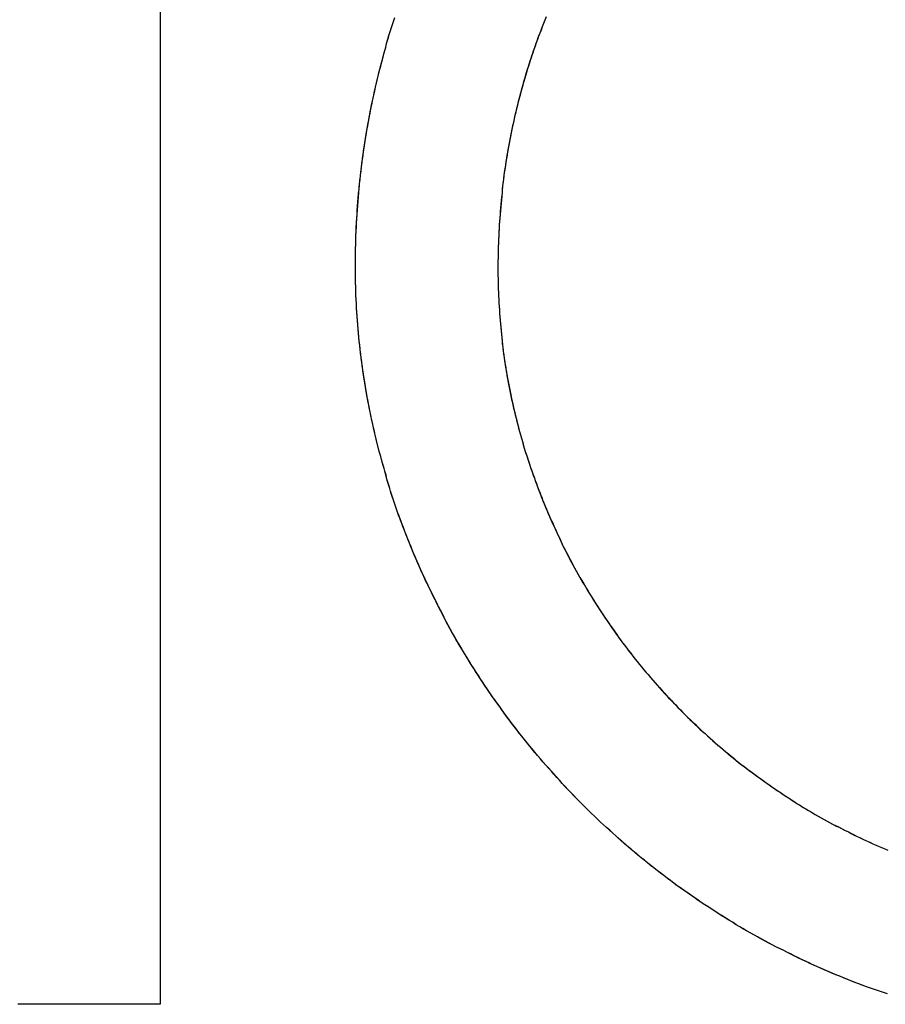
# Model space of a CAD drawing. Extents: x 1917 to 3682, y 1570 to 2675.
# Tile 90 of 166: x 1982.05 to 1984.66, y 2402.95 to 2405.92. Entities that reach past the tile are written whole.
import ezdxf

# ---------------------------------------------------------------- set-up
doc = ezdxf.new("R2010")
doc.units = 0
doc.header["$MEASUREMENT"] = 0
doc.layers.add('KF_SEQUENZA_10_NW_FRONT', color=7, linetype='CONTINUOUS')
doc.layers.add('KF_SEQUENZA_5_NW_REAR', color=7, linetype='CONTINUOUS')

# ---------------------------------------------------------------- blocks, each defined once
blk = doc.blocks.new('KF_SEQUENZA_5_NW_FRONT')
at = {"layer": 'KF_SEQUENZA_10_NW_FRONT'}
for p, q in [((-120.802, -244.9993), (-120.802, -249.4869)), ((-120.802, -244.9993), (-120.802, -249.4869)), ((-120.802, -249.4869), (-121.2314, -249.4869)), ((-120.802, -249.4869), (-121.2314, -249.4869))]:
    blk.add_line(p, q, dxfattribs=at)
for points in [[(-120.213, -247.26, 0), (-120.213, -247.247, 0), (-120.213, -247.234, 0), (-120.213, -247.22, 0), (-120.213, -247.207, 0), (-120.212, -247.194, 0), (-120.212, -247.181, 0), (-120.212, -247.168, 0), (-120.211, -247.155, 0), (-120.21, -247.142, 0), (-120.21, -247.129, 0), (-120.209, -247.116, 0), (-120.208, -247.103, 0), (-120.207, -247.09, 0), (-120.206, -247.077, 0), (-120.205, -247.064, 0), (-120.204, -247.051, 0), (-120.203, -247.038, 0), (-120.202, -247.025, 0), (-120.201, -247.012, 0), (-120.199, -246.999, 0), (-120.198, -246.986, 0), (-120.196, -246.973, 0), (-120.195, -246.96, 0), (-120.193, -246.947, 0), (-120.192, -246.935, 0), (-120.19, -246.922, 0), (-120.188, -246.909, 0), (-120.186, -246.896, 0), (-120.184, -246.883, 0), (-120.182, -246.871, 0), (-120.18, -246.858, 0), (-120.178, -246.845, 0), (-120.176, -246.833, 0), (-120.173, -246.82, 0), (-120.171, -246.807, 0), (-120.169, -246.795, 0), (-120.166, -246.782, 0), (-120.163, -246.769, 0), (-120.161, -246.757, 0), (-120.158, -246.744, 0), (-120.155, -246.732, 0), (-120.153, -246.719, 0), (-120.15, -246.707, 0), (-120.147, -246.694, 0), (-120.144, -246.682, 0), (-120.141, -246.669, 0), (-120.137, -246.657, 0), (-120.134, -246.644, 0), (-120.131, -246.632, 0), (-120.128, -246.62, 0), (-120.124, -246.607, 0), (-120.121, -246.595, 0), (-120.117, -246.583, 0), (-120.113, -246.571, 0), (-120.11, -246.558, 0), (-120.106, -246.546, 0), (-120.102, -246.534, 0), (-120.098, -246.522, 0), (-120.094, -246.51, 0)], [(-120.213, -247.26, 0), (-120.213, -247.247, 0), (-120.213, -247.234, 0), (-120.213, -247.221, 0), (-120.213, -247.208, 0), (-120.212, -247.195, 0), (-120.212, -247.182, 0), (-120.212, -247.169, 0), (-120.211, -247.156, 0), (-120.211, -247.143, 0), (-120.21, -247.131, 0), (-120.209, -247.118, 0), (-120.208, -247.105, 0), (-120.208, -247.092, 0), (-120.207, -247.079, 0), (-120.206, -247.066, 0), (-120.205, -247.053, 0), (-120.204, -247.041, 0), (-120.202, -247.028, 0), (-120.201, -247.015, 0), (-120.2, -247.002, 0), (-120.198, -246.989, 0), (-120.197, -246.977, 0), (-120.195, -246.964, 0), (-120.194, -246.951, 0), (-120.192, -246.938, 0), (-120.19, -246.926, 0), (-120.189, -246.913, 0), (-120.187, -246.9, 0), (-120.185, -246.888, 0), (-120.183, -246.875, 0), (-120.181, -246.862, 0), (-120.179, -246.85, 0), (-120.176, -246.837, 0), (-120.174, -246.825, 0), (-120.172, -246.812, 0), (-120.169, -246.799, 0), (-120.167, -246.787, 0), (-120.165, -246.774, 0), (-120.162, -246.762, 0), (-120.159, -246.749, 0), (-120.157, -246.737, 0), (-120.154, -246.724, 0), (-120.151, -246.712, 0), (-120.148, -246.699, 0), (-120.145, -246.687, 0), (-120.142, -246.675, 0), (-120.139, -246.662, 0), (-120.136, -246.65, 0), (-120.132, -246.638, 0), (-120.129, -246.625, 0), (-120.126, -246.613, 0), (-120.122, -246.601, 0), (-120.119, -246.589, 0), (-120.115, -246.576, 0), (-120.112, -246.564, 0), (-120.108, -246.552, 0), (-120.104, -246.54, 0), (-120.1, -246.528, 0), (-120.096, -246.516, 0)], [(-119.64, -246.513, 0), (-119.644, -246.523, 0), (-119.648, -246.533, 0), (-119.652, -246.543, 0), (-119.655, -246.552, 0), (-119.659, -246.562, 0), (-119.663, -246.572, 0), (-119.666, -246.582, 0), (-119.67, -246.592, 0), (-119.673, -246.602, 0), (-119.677, -246.612, 0), (-119.68, -246.622, 0), (-119.683, -246.632, 0), (-119.687, -246.642, 0), (-119.69, -246.652, 0), (-119.693, -246.662, 0), (-119.696, -246.672, 0), (-119.699, -246.683, 0), (-119.702, -246.693, 0), (-119.705, -246.703, 0), (-119.708, -246.713, 0), (-119.711, -246.723, 0), (-119.714, -246.734, 0), (-119.716, -246.744, 0), (-119.719, -246.754, 0), (-119.722, -246.764, 0), (-119.724, -246.775, 0), (-119.727, -246.785, 0), (-119.729, -246.795, 0), (-119.732, -246.806, 0), (-119.734, -246.816, 0), (-119.736, -246.827, 0), (-119.739, -246.837, 0), (-119.741, -246.848, 0), (-119.743, -246.858, 0), (-119.745, -246.869, 0), (-119.747, -246.879, 0), (-119.749, -246.89, 0), (-119.751, -246.9, 0), (-119.753, -246.911, 0), (-119.755, -246.921, 0), (-119.757, -246.932, 0), (-119.758, -246.942, 0), (-119.76, -246.953, 0), (-119.761, -246.964, 0), (-119.763, -246.974, 0), (-119.765, -246.985, 0), (-119.766, -246.996, 0), (-119.767, -247.006, 0), (-119.769, -247.017, 0), (-119.77, -247.028, 0), (-119.771, -247.038, 0), (-119.772, -247.049, 0), (-119.773, -247.06, 0), (-119.774, -247.071, 0), (-119.775, -247.081, 0), (-119.776, -247.092, 0), (-119.777, -247.103, 0), (-119.778, -247.114, 0), (-119.779, -247.125, 0), (-119.78, -247.136, 0), (-119.78, -247.146, 0), (-119.781, -247.157, 0), (-119.781, -247.168, 0), (-119.782, -247.179, 0), (-119.782, -247.19, 0), (-119.783, -247.201, 0), (-119.783, -247.212, 0), (-119.783, -247.223, 0), (-119.783, -247.234, 0), (-119.784, -247.245, 0), (-119.784, -247.256, 0), (-119.784, -247.267, 0)], [(-119.638, -246.508, 0), (-119.642, -246.518, 0), (-119.646, -246.528, 0), (-119.65, -246.538, 0), (-119.653, -246.548, 0), (-119.657, -246.557, 0), (-119.661, -246.567, 0), (-119.664, -246.577, 0), (-119.668, -246.587, 0), (-119.671, -246.597, 0), (-119.675, -246.607, 0), (-119.678, -246.617, 0), (-119.682, -246.627, 0), (-119.685, -246.637, 0), (-119.688, -246.647, 0), (-119.691, -246.657, 0), (-119.695, -246.667, 0), (-119.698, -246.677, 0), (-119.701, -246.688, 0), (-119.704, -246.698, 0), (-119.707, -246.708, 0), (-119.709, -246.718, 0), (-119.712, -246.728, 0), (-119.715, -246.738, 0), (-119.718, -246.749, 0), (-119.72, -246.759, 0), (-119.723, -246.769, 0), (-119.725, -246.779, 0), (-119.728, -246.79, 0), (-119.73, -246.8, 0), (-119.733, -246.81, 0), (-119.735, -246.821, 0), (-119.737, -246.831, 0), (-119.74, -246.842, 0), (-119.742, -246.852, 0), (-119.744, -246.862, 0), (-119.746, -246.873, 0), (-119.748, -246.883, 0), (-119.75, -246.894, 0), (-119.752, -246.904, 0), (-119.754, -246.915, 0), (-119.755, -246.925, 0), (-119.757, -246.936, 0), (-119.759, -246.946, 0), (-119.76, -246.957, 0), (-119.762, -246.967, 0), (-119.764, -246.978, 0), (-119.765, -246.988, 0), (-119.766, -246.999, 0), (-119.768, -247.01, 0), (-119.769, -247.02, 0), (-119.77, -247.031, 0), (-119.771, -247.041, 0), (-119.773, -247.052, 0), (-119.774, -247.063, 0), (-119.775, -247.073, 0), (-119.776, -247.084, 0), (-119.777, -247.095, 0), (-119.777, -247.105, 0), (-119.778, -247.116, 0), (-119.779, -247.127, 0), (-119.78, -247.137, 0), (-119.78, -247.148, 0), (-119.781, -247.159, 0), (-119.781, -247.17, 0), (-119.782, -247.18, 0), (-119.782, -247.191, 0), (-119.783, -247.202, 0), (-119.783, -247.213, 0), (-119.783, -247.223, 0), (-119.783, -247.234, 0), (-119.784, -247.245, 0), (-119.784, -247.256, 0), (-119.784, -247.267, 0)], [(-118.611, -249.454, 0), (-118.623, -249.45, 0), (-118.635, -249.446, 0), (-118.647, -249.442, 0), (-118.659, -249.438, 0), (-118.671, -249.434, 0), (-118.682, -249.43, 0), (-118.694, -249.425, 0), (-118.706, -249.421, 0), (-118.718, -249.416, 0), (-118.729, -249.412, 0), (-118.741, -249.407, 0), (-118.752, -249.402, 0), (-118.764, -249.398, 0), (-118.776, -249.393, 0), (-118.787, -249.388, 0), (-118.799, -249.383, 0), (-118.81, -249.378, 0), (-118.821, -249.373, 0), (-118.833, -249.368, 0), (-118.844, -249.362, 0), (-118.856, -249.357, 0), (-118.867, -249.352, 0), (-118.878, -249.346, 0), (-118.89, -249.341, 0), (-118.901, -249.335, 0), (-118.912, -249.33, 0), (-118.923, -249.324, 0), (-118.934, -249.319, 0), (-118.945, -249.313, 0), (-118.956, -249.307, 0), (-118.968, -249.301, 0), (-118.979, -249.295, 0), (-118.99, -249.289, 0), (-119, -249.283, 0), (-119.011, -249.277, 0), (-119.022, -249.271, 0), (-119.033, -249.265, 0), (-119.044, -249.258, 0), (-119.055, -249.252, 0), (-119.066, -249.246, 0), (-119.076, -249.239, 0), (-119.087, -249.233, 0), (-119.098, -249.226, 0), (-119.108, -249.219, 0), (-119.119, -249.213, 0), (-119.129, -249.206, 0), (-119.14, -249.199, 0), (-119.15, -249.192, 0), (-119.161, -249.186, 0), (-119.171, -249.179, 0), (-119.182, -249.172, 0), (-119.192, -249.164, 0), (-119.202, -249.157, 0), (-119.212, -249.15, 0), (-119.223, -249.143, 0), (-119.233, -249.136, 0), (-119.243, -249.128, 0), (-119.253, -249.121, 0), (-119.263, -249.113, 0), (-119.273, -249.106, 0), (-119.283, -249.098, 0), (-119.293, -249.091, 0), (-119.303, -249.083, 0), (-119.313, -249.075, 0), (-119.323, -249.068, 0), (-119.332, -249.06, 0), (-119.342, -249.052, 0), (-119.352, -249.044, 0), (-119.361, -249.036, 0), (-119.371, -249.028, 0), (-119.381, -249.02, 0), (-119.39, -249.012, 0), (-119.4, -249.004, 0), (-119.409, -248.995, 0), (-119.419, -248.987, 0), (-119.428, -248.979, 0), (-119.437, -248.971, 0), (-119.447, -248.962, 0), (-119.456, -248.954, 0), (-119.465, -248.945, 0), (-119.474, -248.937, 0), (-119.483, -248.928, 0), (-119.492, -248.919, 0), (-119.501, -248.911, 0), (-119.51, -248.902, 0), (-119.519, -248.893, 0), (-119.528, -248.884, 0), (-119.537, -248.875, 0), (-119.546, -248.866, 0), (-119.554, -248.857, 0), (-119.563, -248.848, 0), (-119.572, -248.839, 0), (-119.58, -248.83, 0), (-119.589, -248.821, 0), (-119.597, -248.812, 0), (-119.606, -248.803, 0), (-119.614, -248.793, 0), (-119.622, -248.784, 0), (-119.631, -248.775, 0), (-119.639, -248.765, 0), (-119.647, -248.756, 0), (-119.655, -248.746, 0), (-119.663, -248.737, 0), (-119.672, -248.727, 0), (-119.68, -248.717, 0), (-119.687, -248.708, 0), (-119.695, -248.698, 0), (-119.703, -248.688, 0), (-119.711, -248.678, 0), (-119.719, -248.669, 0), (-119.726, -248.659, 0), (-119.734, -248.649, 0), (-119.742, -248.639, 0), (-119.749, -248.629, 0), (-119.757, -248.619, 0), (-119.764, -248.609, 0), (-119.772, -248.599, 0), (-119.779, -248.588, 0), (-119.786, -248.578, 0), (-119.793, -248.568, 0), (-119.801, -248.558, 0), (-119.808, -248.547, 0), (-119.815, -248.537, 0), (-119.822, -248.527, 0), (-119.829, -248.516, 0), (-119.836, -248.506, 0), (-119.842, -248.495, 0), (-119.849, -248.485, 0), (-119.856, -248.474, 0), (-119.863, -248.464, 0), (-119.869, -248.453, 0), (-119.876, -248.442, 0), (-119.882, -248.432, 0), (-119.889, -248.421, 0), (-119.895, -248.41, 0), (-119.901, -248.399, 0), (-119.908, -248.389, 0), (-119.914, -248.378, 0), (-119.92, -248.367, 0), (-119.926, -248.356, 0), (-119.932, -248.345, 0), (-119.938, -248.334, 0), (-119.944, -248.323, 0), (-119.95, -248.312, 0), (-119.956, -248.301, 0), (-119.962, -248.29, 0), (-119.967, -248.278, 0), (-119.973, -248.267, 0), (-119.979, -248.256, 0), (-119.984, -248.245, 0), (-119.99, -248.233, 0), (-119.995, -248.222, 0), (-120, -248.211, 0), (-120.005, -248.199, 0), (-120.011, -248.188, 0), (-120.016, -248.177, 0), (-120.021, -248.165, 0), (-120.026, -248.154, 0), (-120.031, -248.142, 0), (-120.036, -248.131, 0), (-120.041, -248.119, 0), (-120.045, -248.107, 0), (-120.05, -248.096, 0), (-120.055, -248.084, 0), (-120.059, -248.073, 0), (-120.064, -248.061, 0), (-120.068, -248.049, 0), (-120.073, -248.037, 0), (-120.077, -248.026, 0), (-120.081, -248.014, 0), (-120.086, -248.002, 0), (-120.09, -247.99, 0), (-120.094, -247.978, 0), (-120.098, -247.966, 0), (-120.102, -247.955, 0), (-120.106, -247.943, 0), (-120.109, -247.931, 0), (-120.113, -247.919, 0), (-120.117, -247.907, 0), (-120.12, -247.895, 0), (-120.124, -247.883, 0), (-120.127, -247.871, 0), (-120.131, -247.859, 0), (-120.134, -247.846, 0), (-120.137, -247.834, 0), (-120.141, -247.822, 0), (-120.144, -247.81, 0), (-120.147, -247.798, 0), (-120.15, -247.786, 0), (-120.153, -247.773, 0), (-120.156, -247.761, 0), (-120.159, -247.749, 0), (-120.161, -247.737, 0), (-120.164, -247.724, 0), (-120.167, -247.712, 0), (-120.169, -247.7, 0), (-120.172, -247.687, 0), (-120.174, -247.675, 0), (-120.176, -247.663, 0), (-120.179, -247.65, 0), (-120.181, -247.638, 0), (-120.183, -247.625, 0), (-120.185, -247.613, 0), (-120.187, -247.601, 0), (-120.189, -247.588, 0), (-120.191, -247.576, 0), (-120.192, -247.563, 0), (-120.194, -247.551, 0), (-120.196, -247.538, 0), (-120.197, -247.526, 0), (-120.199, -247.513, 0), (-120.2, -247.5, 0), (-120.202, -247.488, 0), (-120.203, -247.475, 0), (-120.204, -247.463, 0), (-120.205, -247.45, 0), (-120.206, -247.437, 0), (-120.207, -247.425, 0), (-120.208, -247.412, 0), (-120.209, -247.4, 0), (-120.21, -247.387, 0), (-120.21, -247.374, 0), (-120.211, -247.362, 0), (-120.212, -247.349, 0), (-120.212, -247.336, 0), (-120.212, -247.323, 0), (-120.213, -247.311, 0), (-120.213, -247.298, 0), (-120.213, -247.285, 0), (-120.213, -247.273, 0), (-120.213, -247.26, 0)], [(-118.608, -249.455, 0), (-118.62, -249.451, 0), (-118.632, -249.447, 0), (-118.644, -249.443, 0), (-118.656, -249.439, 0), (-118.668, -249.435, 0), (-118.679, -249.431, 0), (-118.691, -249.426, 0), (-118.703, -249.422, 0), (-118.715, -249.417, 0), (-118.726, -249.413, 0), (-118.738, -249.408, 0), (-118.75, -249.403, 0), (-118.761, -249.399, 0), (-118.773, -249.394, 0), (-118.784, -249.389, 0), (-118.796, -249.384, 0), (-118.807, -249.379, 0), (-118.819, -249.374, 0), (-118.83, -249.369, 0), (-118.842, -249.364, 0), (-118.853, -249.358, 0), (-118.864, -249.353, 0), (-118.876, -249.348, 0), (-118.887, -249.342, 0), (-118.898, -249.337, 0), (-118.91, -249.331, 0), (-118.921, -249.325, 0), (-118.932, -249.32, 0), (-118.943, -249.314, 0), (-118.954, -249.308, 0), (-118.965, -249.302, 0), (-118.976, -249.296, 0), (-118.987, -249.29, 0), (-118.998, -249.284, 0), (-119.009, -249.278, 0), (-119.02, -249.272, 0), (-119.031, -249.266, 0), (-119.042, -249.26, 0), (-119.053, -249.253, 0), (-119.064, -249.247, 0), (-119.074, -249.24, 0), (-119.085, -249.234, 0), (-119.096, -249.227, 0), (-119.107, -249.221, 0), (-119.117, -249.214, 0), (-119.128, -249.207, 0), (-119.138, -249.2, 0), (-119.149, -249.193, 0), (-119.159, -249.187, 0), (-119.17, -249.18, 0), (-119.18, -249.172, 0), (-119.191, -249.165, 0), (-119.201, -249.158, 0), (-119.211, -249.151, 0), (-119.221, -249.144, 0), (-119.232, -249.136, 0), (-119.242, -249.129, 0), (-119.252, -249.122, 0), (-119.262, -249.114, 0), (-119.272, -249.107, 0), (-119.282, -249.099, 0), (-119.292, -249.091, 0), (-119.302, -249.084, 0), (-119.312, -249.076, 0), (-119.322, -249.068, 0), (-119.332, -249.06, 0), (-119.341, -249.052, 0), (-119.351, -249.045, 0), (-119.361, -249.037, 0), (-119.371, -249.028, 0), (-119.38, -249.02, 0), (-119.39, -249.012, 0), (-119.399, -249.004, 0), (-119.409, -248.996, 0), (-119.418, -248.987, 0), (-119.428, -248.979, 0), (-119.437, -248.971, 0), (-119.446, -248.962, 0), (-119.456, -248.954, 0), (-119.465, -248.945, 0), (-119.474, -248.937, 0), (-119.483, -248.928, 0), (-119.492, -248.919, 0), (-119.501, -248.911, 0), (-119.51, -248.902, 0), (-119.519, -248.893, 0), (-119.528, -248.884, 0), (-119.537, -248.875, 0), (-119.546, -248.866, 0), (-119.555, -248.857, 0), (-119.563, -248.848, 0), (-119.572, -248.839, 0), (-119.581, -248.83, 0), (-119.589, -248.821, 0), (-119.598, -248.811, 0), (-119.606, -248.802, 0), (-119.615, -248.793, 0), (-119.623, -248.783, 0), (-119.631, -248.774, 0), (-119.64, -248.764, 0), (-119.648, -248.755, 0), (-119.656, -248.745, 0), (-119.664, -248.736, 0), (-119.672, -248.726, 0), (-119.68, -248.716, 0), (-119.688, -248.707, 0), (-119.696, -248.697, 0), (-119.704, -248.687, 0), (-119.712, -248.677, 0), (-119.72, -248.667, 0), (-119.727, -248.657, 0), (-119.735, -248.647, 0), (-119.743, -248.637, 0), (-119.75, -248.627, 0), (-119.758, -248.617, 0), (-119.765, -248.607, 0), (-119.773, -248.597, 0), (-119.78, -248.587, 0), (-119.787, -248.577, 0), (-119.795, -248.566, 0), (-119.802, -248.556, 0), (-119.809, -248.546, 0), (-119.816, -248.535, 0), (-119.823, -248.525, 0), (-119.83, -248.514, 0), (-119.837, -248.504, 0), (-119.844, -248.493, 0), (-119.851, -248.483, 0), (-119.857, -248.472, 0), (-119.864, -248.462, 0), (-119.871, -248.451, 0), (-119.877, -248.44, 0), (-119.884, -248.429, 0), (-119.89, -248.419, 0), (-119.897, -248.408, 0), (-119.903, -248.397, 0), (-119.909, -248.386, 0), (-119.915, -248.375, 0), (-119.922, -248.364, 0), (-119.928, -248.353, 0), (-119.934, -248.342, 0), (-119.94, -248.331, 0), (-119.946, -248.32, 0), (-119.951, -248.309, 0), (-119.957, -248.298, 0), (-119.963, -248.287, 0), (-119.969, -248.276, 0), (-119.974, -248.264, 0), (-119.98, -248.253, 0), (-119.985, -248.242, 0), (-119.991, -248.231, 0), (-119.996, -248.219, 0), (-120.002, -248.208, 0), (-120.007, -248.196, 0), (-120.012, -248.185, 0), (-120.017, -248.174, 0), (-120.022, -248.162, 0), (-120.027, -248.151, 0), (-120.032, -248.139, 0), (-120.037, -248.128, 0), (-120.042, -248.116, 0), (-120.047, -248.104, 0), (-120.051, -248.093, 0), (-120.056, -248.081, 0), (-120.061, -248.069, 0), (-120.065, -248.058, 0), (-120.07, -248.046, 0), (-120.074, -248.034, 0), (-120.078, -248.022, 0), (-120.083, -248.011, 0), (-120.087, -247.999, 0), (-120.091, -247.987, 0), (-120.095, -247.975, 0), (-120.099, -247.963, 0), (-120.103, -247.951, 0), (-120.107, -247.939, 0), (-120.11, -247.927, 0), (-120.114, -247.915, 0), (-120.118, -247.903, 0), (-120.121, -247.891, 0), (-120.125, -247.879, 0), (-120.128, -247.867, 0), (-120.132, -247.855, 0), (-120.135, -247.843, 0), (-120.138, -247.831, 0), (-120.142, -247.819, 0), (-120.145, -247.807, 0), (-120.148, -247.795, 0), (-120.151, -247.782, 0), (-120.154, -247.77, 0), (-120.156, -247.758, 0), (-120.159, -247.746, 0), (-120.162, -247.734, 0), (-120.165, -247.721, 0), (-120.167, -247.709, 0), (-120.17, -247.697, 0), (-120.172, -247.684, 0), (-120.175, -247.672, 0), (-120.177, -247.66, 0), (-120.179, -247.647, 0), (-120.181, -247.635, 0), (-120.183, -247.623, 0), (-120.185, -247.61, 0), (-120.187, -247.598, 0), (-120.189, -247.586, 0), (-120.191, -247.573, 0), (-120.193, -247.561, 0), (-120.194, -247.548, 0), (-120.196, -247.536, 0), (-120.198, -247.523, 0), (-120.199, -247.511, 0), (-120.2, -247.498, 0), (-120.202, -247.486, 0), (-120.203, -247.473, 0), (-120.204, -247.461, 0), (-120.205, -247.448, 0), (-120.206, -247.436, 0), (-120.207, -247.423, 0), (-120.208, -247.411, 0), (-120.209, -247.398, 0), (-120.21, -247.386, 0), (-120.21, -247.373, 0), (-120.211, -247.361, 0), (-120.212, -247.348, 0), (-120.212, -247.335, 0), (-120.212, -247.323, 0), (-120.213, -247.31, 0), (-120.213, -247.298, 0), (-120.213, -247.285, 0), (-120.213, -247.272, 0), (-120.213, -247.26, 0)], [(-119.784, -247.267, 0), (-119.784, -247.277, 0), (-119.784, -247.288, 0), (-119.783, -247.298, 0), (-119.783, -247.309, 0), (-119.783, -247.319, 0), (-119.783, -247.33, 0), (-119.782, -247.34, 0), (-119.782, -247.351, 0), (-119.781, -247.361, 0), (-119.781, -247.372, 0), (-119.78, -247.382, 0), (-119.779, -247.393, 0), (-119.779, -247.403, 0), (-119.778, -247.414, 0), (-119.777, -247.424, 0), (-119.776, -247.435, 0), (-119.775, -247.445, 0), (-119.774, -247.456, 0), (-119.773, -247.466, 0), (-119.772, -247.476, 0), (-119.771, -247.487, 0), (-119.769, -247.497, 0), (-119.768, -247.508, 0), (-119.767, -247.518, 0), (-119.765, -247.528, 0), (-119.764, -247.539, 0), (-119.762, -247.549, 0), (-119.761, -247.559, 0), (-119.759, -247.57, 0), (-119.757, -247.58, 0), (-119.756, -247.59, 0), (-119.754, -247.6, 0), (-119.752, -247.611, 0), (-119.75, -247.621, 0), (-119.748, -247.631, 0), (-119.746, -247.641, 0), (-119.744, -247.651, 0), (-119.742, -247.662, 0), (-119.739, -247.672, 0), (-119.737, -247.682, 0), (-119.735, -247.692, 0), (-119.732, -247.702, 0), (-119.73, -247.712, 0), (-119.727, -247.722, 0), (-119.725, -247.732, 0), (-119.722, -247.742, 0), (-119.72, -247.752, 0), (-119.717, -247.762, 0), (-119.714, -247.772, 0), (-119.711, -247.782, 0), (-119.708, -247.792, 0), (-119.706, -247.802, 0), (-119.703, -247.812, 0), (-119.7, -247.822, 0), (-119.696, -247.832, 0), (-119.693, -247.842, 0), (-119.69, -247.851, 0), (-119.687, -247.861, 0), (-119.684, -247.871, 0), (-119.68, -247.881, 0), (-119.677, -247.891, 0), (-119.673, -247.9, 0), (-119.67, -247.91, 0), (-119.666, -247.92, 0), (-119.663, -247.929, 0), (-119.659, -247.939, 0), (-119.655, -247.949, 0), (-119.651, -247.958, 0), (-119.648, -247.968, 0), (-119.644, -247.977, 0), (-119.64, -247.987, 0), (-119.636, -247.996, 0), (-119.632, -248.006, 0), (-119.628, -248.015, 0), (-119.624, -248.025, 0), (-119.619, -248.034, 0), (-119.615, -248.044, 0), (-119.611, -248.053, 0), (-119.607, -248.062, 0), (-119.602, -248.072, 0), (-119.598, -248.081, 0), (-119.593, -248.09, 0), (-119.589, -248.099, 0), (-119.584, -248.109, 0), (-119.579, -248.118, 0), (-119.575, -248.127, 0), (-119.57, -248.136, 0), (-119.565, -248.145, 0), (-119.56, -248.154, 0), (-119.556, -248.163, 0), (-119.551, -248.172, 0), (-119.546, -248.181, 0), (-119.541, -248.19, 0), (-119.536, -248.199, 0), (-119.53, -248.208, 0), (-119.525, -248.217, 0), (-119.52, -248.226, 0), (-119.515, -248.235, 0), (-119.51, -248.244, 0), (-119.504, -248.253, 0), (-119.499, -248.261, 0), (-119.493, -248.27, 0), (-119.488, -248.279, 0), (-119.482, -248.287, 0), (-119.477, -248.296, 0), (-119.471, -248.305, 0), (-119.465, -248.313, 0), (-119.46, -248.322, 0), (-119.454, -248.33, 0), (-119.448, -248.339, 0), (-119.442, -248.347, 0), (-119.436, -248.355, 0), (-119.43, -248.364, 0), (-119.424, -248.372, 0), (-119.418, -248.381, 0), (-119.412, -248.389, 0), (-119.406, -248.397, 0), (-119.4, -248.405, 0), (-119.394, -248.413, 0), (-119.388, -248.422, 0), (-119.381, -248.43, 0), (-119.375, -248.438, 0), (-119.369, -248.446, 0), (-119.362, -248.454, 0), (-119.356, -248.462, 0), (-119.349, -248.47, 0), (-119.343, -248.478, 0), (-119.336, -248.486, 0), (-119.329, -248.493, 0), (-119.323, -248.501, 0), (-119.316, -248.509, 0), (-119.309, -248.517, 0), (-119.303, -248.524, 0), (-119.296, -248.532, 0), (-119.289, -248.54, 0), (-119.282, -248.547, 0), (-119.275, -248.555, 0), (-119.268, -248.562, 0), (-119.261, -248.57, 0), (-119.254, -248.577, 0), (-119.247, -248.585, 0), (-119.24, -248.592, 0), (-119.232, -248.599, 0), (-119.225, -248.607, 0), (-119.218, -248.614, 0), (-119.211, -248.621, 0), (-119.203, -248.628, 0), (-119.196, -248.635, 0), (-119.188, -248.642, 0), (-119.181, -248.65, 0), (-119.174, -248.657, 0), (-119.166, -248.664, 0), (-119.158, -248.67, 0), (-119.151, -248.677, 0), (-119.143, -248.684, 0), (-119.136, -248.691, 0), (-119.128, -248.698, 0), (-119.12, -248.705, 0), (-119.112, -248.711, 0), (-119.104, -248.718, 0), (-119.097, -248.724, 0), (-119.089, -248.731, 0), (-119.081, -248.738, 0), (-119.073, -248.744, 0), (-119.065, -248.75, 0), (-119.057, -248.757, 0), (-119.049, -248.763, 0), (-119.041, -248.769, 0), (-119.033, -248.776, 0), (-119.024, -248.782, 0), (-119.016, -248.788, 0), (-119.008, -248.794, 0), (-119, -248.8, 0), (-118.991, -248.806, 0), (-118.983, -248.812, 0), (-118.975, -248.818, 0), (-118.966, -248.824, 0), (-118.958, -248.83, 0), (-118.949, -248.836, 0), (-118.941, -248.842, 0), (-118.932, -248.847, 0), (-118.924, -248.853, 0), (-118.915, -248.859, 0), (-118.907, -248.864, 0), (-118.898, -248.87, 0), (-118.889, -248.875, 0), (-118.881, -248.881, 0), (-118.872, -248.886, 0), (-118.863, -248.892, 0), (-118.854, -248.897, 0), (-118.846, -248.902, 0), (-118.837, -248.907, 0), (-118.828, -248.913, 0), (-118.819, -248.918, 0), (-118.81, -248.923, 0), (-118.801, -248.928, 0), (-118.792, -248.933, 0), (-118.783, -248.938, 0), (-118.774, -248.943, 0), (-118.765, -248.947, 0), (-118.756, -248.952, 0), (-118.747, -248.957, 0), (-118.738, -248.962, 0), (-118.728, -248.966, 0), (-118.719, -248.971, 0), (-118.71, -248.975, 0), (-118.701, -248.98, 0), (-118.692, -248.984, 0), (-118.682, -248.989, 0), (-118.673, -248.993, 0), (-118.664, -248.997, 0), (-118.654, -249.002, 0), (-118.645, -249.006, 0), (-118.635, -249.01, 0), (-118.626, -249.014, 0), (-118.616, -249.018, 0), (-118.607, -249.022, 0)], [(-119.784, -247.267, 0), (-119.784, -247.277, 0), (-119.784, -247.287, 0), (-119.783, -247.298, 0), (-119.783, -247.308, 0), (-119.783, -247.319, 0), (-119.783, -247.329, 0), (-119.782, -247.34, 0), (-119.782, -247.35, 0), (-119.781, -247.36, 0), (-119.781, -247.371, 0), (-119.78, -247.381, 0), (-119.779, -247.392, 0), (-119.779, -247.402, 0), (-119.778, -247.412, 0), (-119.777, -247.423, 0), (-119.776, -247.433, 0), (-119.775, -247.443, 0), (-119.774, -247.454, 0), (-119.773, -247.464, 0), (-119.772, -247.474, 0), (-119.771, -247.485, 0), (-119.77, -247.495, 0), (-119.768, -247.505, 0), (-119.767, -247.516, 0), (-119.766, -247.526, 0), (-119.764, -247.536, 0), (-119.763, -247.546, 0), (-119.761, -247.557, 0), (-119.759, -247.567, 0), (-119.758, -247.577, 0), (-119.756, -247.587, 0), (-119.754, -247.598, 0), (-119.752, -247.608, 0), (-119.75, -247.618, 0), (-119.748, -247.628, 0), (-119.746, -247.638, 0), (-119.744, -247.648, 0), (-119.742, -247.659, 0), (-119.74, -247.669, 0), (-119.738, -247.679, 0), (-119.736, -247.689, 0), (-119.733, -247.699, 0), (-119.731, -247.709, 0), (-119.728, -247.719, 0), (-119.726, -247.729, 0), (-119.723, -247.739, 0), (-119.721, -247.749, 0), (-119.718, -247.759, 0), (-119.715, -247.769, 0), (-119.712, -247.779, 0), (-119.709, -247.789, 0), (-119.707, -247.799, 0), (-119.704, -247.809, 0), (-119.701, -247.819, 0), (-119.697, -247.829, 0), (-119.694, -247.838, 0), (-119.691, -247.848, 0), (-119.688, -247.858, 0), (-119.685, -247.868, 0), (-119.681, -247.878, 0), (-119.678, -247.887, 0), (-119.674, -247.897, 0), (-119.671, -247.907, 0), (-119.667, -247.916, 0), (-119.664, -247.926, 0), (-119.66, -247.936, 0), (-119.656, -247.945, 0), (-119.653, -247.955, 0), (-119.649, -247.965, 0), (-119.645, -247.974, 0), (-119.641, -247.984, 0), (-119.637, -247.993, 0), (-119.633, -248.003, 0), (-119.629, -248.012, 0), (-119.625, -248.022, 0), (-119.621, -248.031, 0), (-119.617, -248.041, 0), (-119.612, -248.05, 0), (-119.608, -248.059, 0), (-119.604, -248.069, 0), (-119.599, -248.078, 0), (-119.595, -248.087, 0), (-119.59, -248.097, 0), (-119.586, -248.106, 0), (-119.581, -248.115, 0), (-119.576, -248.124, 0), (-119.571, -248.133, 0), (-119.567, -248.143, 0), (-119.562, -248.152, 0), (-119.557, -248.161, 0), (-119.552, -248.17, 0), (-119.547, -248.179, 0), (-119.542, -248.188, 0), (-119.537, -248.197, 0), (-119.532, -248.206, 0), (-119.527, -248.215, 0), (-119.521, -248.224, 0), (-119.516, -248.233, 0), (-119.511, -248.241, 0), (-119.506, -248.25, 0), (-119.5, -248.259, 0), (-119.495, -248.268, 0), (-119.489, -248.277, 0), (-119.484, -248.285, 0), (-119.478, -248.294, 0), (-119.472, -248.303, 0), (-119.467, -248.311, 0), (-119.461, -248.32, 0), (-119.455, -248.328, 0), (-119.449, -248.337, 0), (-119.444, -248.345, 0), (-119.438, -248.354, 0), (-119.432, -248.362, 0), (-119.426, -248.371, 0), (-119.42, -248.379, 0), (-119.413, -248.387, 0), (-119.407, -248.396, 0), (-119.401, -248.404, 0), (-119.395, -248.412, 0), (-119.389, -248.42, 0), (-119.382, -248.428, 0), (-119.376, -248.437, 0), (-119.37, -248.445, 0), (-119.363, -248.453, 0), (-119.357, -248.461, 0), (-119.35, -248.469, 0), (-119.344, -248.477, 0), (-119.337, -248.485, 0), (-119.33, -248.492, 0), (-119.324, -248.5, 0), (-119.317, -248.508, 0), (-119.31, -248.516, 0), (-119.303, -248.524, 0), (-119.296, -248.531, 0), (-119.289, -248.539, 0), (-119.283, -248.547, 0), (-119.276, -248.554, 0), (-119.269, -248.562, 0), (-119.261, -248.569, 0), (-119.254, -248.577, 0), (-119.247, -248.584, 0), (-119.24, -248.592, 0), (-119.233, -248.599, 0), (-119.226, -248.606, 0), (-119.218, -248.614, 0), (-119.211, -248.621, 0), (-119.204, -248.628, 0), (-119.196, -248.635, 0), (-119.189, -248.642, 0), (-119.181, -248.649, 0), (-119.174, -248.656, 0), (-119.166, -248.664, 0), (-119.158, -248.67, 0), (-119.151, -248.677, 0), (-119.143, -248.684, 0), (-119.135, -248.691, 0), (-119.128, -248.698, 0), (-119.12, -248.705, 0), (-119.112, -248.711, 0), (-119.104, -248.718, 0), (-119.096, -248.725, 0), (-119.088, -248.731, 0), (-119.08, -248.738, 0), (-119.072, -248.744, 0), (-119.064, -248.751, 0), (-119.056, -248.757, 0), (-119.048, -248.764, 0), (-119.04, -248.77, 0), (-119.032, -248.776, 0), (-119.024, -248.783, 0), (-119.015, -248.789, 0), (-119.007, -248.795, 0), (-118.999, -248.801, 0), (-118.99, -248.807, 0), (-118.982, -248.813, 0), (-118.974, -248.819, 0), (-118.965, -248.825, 0), (-118.957, -248.831, 0), (-118.948, -248.837, 0), (-118.94, -248.843, 0), (-118.931, -248.848, 0), (-118.923, -248.854, 0), (-118.914, -248.86, 0), (-118.905, -248.865, 0), (-118.897, -248.871, 0), (-118.888, -248.876, 0), (-118.879, -248.882, 0), (-118.87, -248.887, 0), (-118.862, -248.893, 0), (-118.853, -248.898, 0), (-118.844, -248.903, 0), (-118.835, -248.908, 0), (-118.826, -248.914, 0), (-118.817, -248.919, 0), (-118.808, -248.924, 0), (-118.799, -248.929, 0), (-118.79, -248.934, 0), (-118.781, -248.939, 0), (-118.772, -248.944, 0), (-118.763, -248.949, 0), (-118.754, -248.953, 0), (-118.745, -248.958, 0), (-118.736, -248.963, 0), (-118.726, -248.967, 0), (-118.717, -248.972, 0), (-118.708, -248.977, 0), (-118.699, -248.981, 0), (-118.689, -248.985, 0), (-118.68, -248.99, 0), (-118.671, -248.994, 0), (-118.661, -248.998, 0), (-118.652, -249.003, 0), (-118.642, -249.007, 0), (-118.633, -249.011, 0), (-118.623, -249.015, 0), (-118.614, -249.019, 0)]]:
    blk.add_polyline3d(points, dxfattribs=at)

msp = doc.modelspace()

# ---------------------------------------------------------------- block references
at = {"layer": 'KF_SEQUENZA_5_NW_REAR'}
msp.add_blockref('KF_SEQUENZA_5_NW_FRONT', (2103.2754, 2652.4357), dxfattribs=at)

doc.saveas('drawing.dxf')
